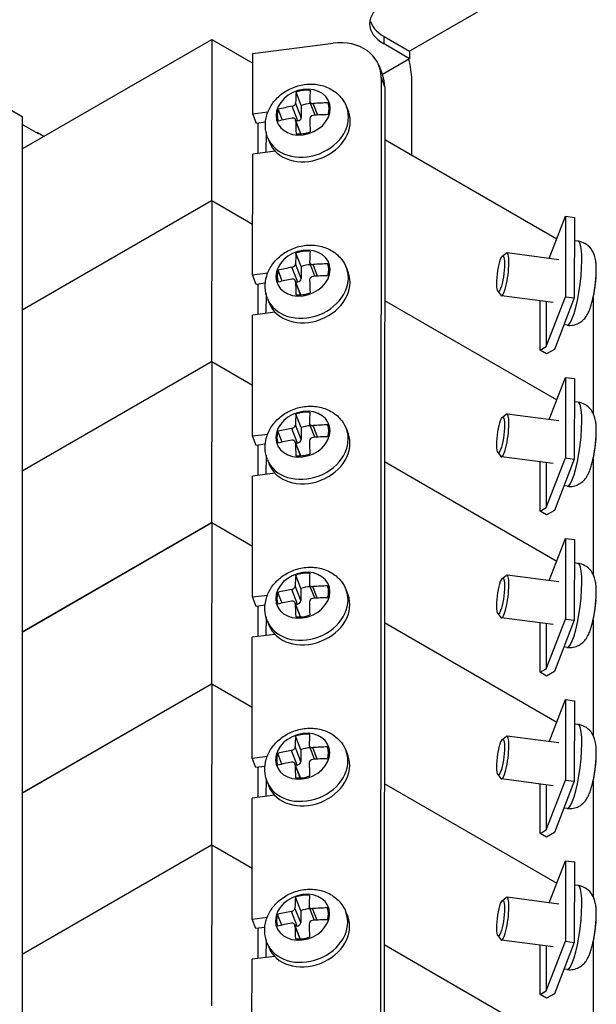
# Model space of a CAD drawing. Header units: inches. Extents: x 0 to 33.1, y 0 to 21.1.
# Tile 22 of 23: x 28.3 to 30.5, y 12.4 to 16.1. Entities that reach past the tile are written whole.
import ezdxf

# ---------------------------------------------------------------- set-up
doc = ezdxf.new("R2010")
doc.units = ezdxf.units.IN
doc.header["$LTSCALE"] = 0.5
doc.header["$MEASUREMENT"] = 0
doc.layers.add('AM_VIS', color=7, linetype='Continuous', lineweight=30)

msp = doc.modelspace()

# ---------------------------------------------------------------- linework, layer by layer
at = {"layer": 'AM_VIS', "color": 31}
for p, q in [((30.1046, 16.2222), (29.7475, 16.016)), ((29.6503, 16.0435), (29.6503, 16.0721)), ((29.6503, 16.0721), (29.7475, 16.016)), ((29.1515, 16.007), (29.4565, 16.0463)), ((29.7475, 15.9874), (29.6503, 16.0435)), ((29.1513, 15.7775), (29.1515, 16.007)), ((29.7475, 15.9874), (29.6441, 15.9277)), ((29.7475, 16.016), (29.7475, 15.9874)), ((29.6452, 15.9248), (29.6312, 15.961)), ((29.6393, 15.9168), (29.6315, 6.4296)), ((29.6533, 15.8807), (29.6393, 15.9168)), ((29.6533, 15.8807), (29.6455, 6.3934)), ((29.1513, 15.7775), (29.2091, 15.7849)), ((29.1653, 15.7413), (29.1513, 15.7775)), ((29.1998, 15.7457), (29.1653, 15.7413)), ((28.3327, 15.706), (28.3309, 15.705)), ((28.357, 15.692), (28.3327, 15.706)), ((29.1508, 15.1654), (29.1512, 15.6244)), ((29.2369, 15.6355), (29.1512, 15.6244)), ((29.1508, 15.1654), (29.2086, 15.1728)), ((29.1648, 15.1292), (29.1508, 15.1654)), ((29.1993, 15.1337), (29.1648, 15.1292)), ((29.1503, 14.5533), (29.1507, 15.0124)), ((29.2364, 15.0234), (29.1507, 15.0124)), ((29.1503, 14.5533), (29.2081, 14.5607)), ((29.1643, 14.5171), (29.1503, 14.5533)), ((29.1988, 14.5216), (29.1643, 14.5171)), ((29.2359, 14.4113), (29.1502, 14.4003)), ((29.1498, 13.9412), (29.1502, 14.4003)), ((29.1498, 13.9412), (29.2076, 13.9487)), ((29.1638, 13.9051), (29.1498, 13.9412)), ((29.1982, 13.9095), (29.1638, 13.9051)), ((29.1493, 13.3291), (29.1497, 13.7882)), ((29.2354, 13.7992), (29.1497, 13.7882)), ((29.1493, 13.3291), (29.2071, 13.3366)), ((29.1633, 13.293), (29.1493, 13.3291)), ((29.1977, 13.2974), (29.1633, 13.293)), ((29.1488, 12.7171), (29.1492, 13.1761)), ((29.2349, 13.1872), (29.1492, 13.1761)), ((29.1488, 12.7171), (29.2066, 12.7245)), ((29.1628, 12.6809), (29.1488, 12.7171)), ((29.1972, 12.6853), (29.1628, 12.6809)), ((29.1483, 12.105), (29.1487, 12.564)), ((29.2344, 12.5751), (29.1487, 12.564))]:
    msp.add_line(p, q, dxfattribs=at)
at = {"layer": 'AM_VIS', "color": 133}
for p, q in [((28.2756, 15.645), (28.9957, 16.0608)), ((28.9957, 16.0608), (28.9952, 15.4487)), ((28.9957, 16.0608), (29.1515, 15.9707)), ((29.1722, 15.6272), (29.1723, 15.7422)), ((29.2018, 15.7087), (29.2017, 15.631)), ((29.6531, 15.6805), (30.3068, 15.3024)), ((28.2756, 15.0332), (28.9952, 15.4487)), ((28.2756, 15.0326), (28.9957, 15.4484)), ((28.9952, 15.4487), (29.151, 15.3586)), ((28.9957, 15.4484), (28.9952, 14.8363)), ((28.9957, 15.4484), (29.151, 15.3586)), ((30.278, 15.2282), (30.34, 15.3882)), ((30.34, 15.3882), (30.3398, 15.0821)), ((30.34, 15.3882), (30.3736, 15.3838)), ((30.3736, 15.3838), (30.3733, 15.0778)), ((29.1722, 15.0151), (29.1723, 15.1302)), ((29.2018, 15.0942), (29.2017, 15.0189)), ((29.6526, 15.0684), (30.3068, 14.69)), ((29.6526, 15.0684), (30.3068, 14.69)), ((30.2434, 14.8798), (30.2436, 15.0673)), ((30.2665, 14.8931), (30.3398, 15.0821)), ((30.2667, 15.0643), (30.2665, 14.8931)), ((30.3733, 15.0778), (30.2976, 14.8825)), ((30.3398, 15.0821), (30.3733, 15.0778)), ((30.4452, 15.0791), (30.4448, 14.6403)), ((30.2434, 14.8798), (30.2665, 14.8931)), ((30.2682, 14.8655), (30.2434, 14.8798)), ((30.2976, 14.8825), (30.2682, 14.8655)), ((28.2756, 14.4209), (28.9952, 14.8363)), ((28.9952, 14.8363), (29.1505, 14.7465)), ((30.278, 14.6158), (30.34, 14.7758)), ((30.34, 14.7758), (30.3398, 14.4698)), ((30.34, 14.7758), (30.3736, 14.7714)), ((30.3736, 14.7714), (30.3733, 14.4654)), ((29.6521, 14.4563), (30.3068, 14.0777)), ((30.2434, 14.2674), (30.2436, 14.4549)), ((30.2665, 14.2808), (30.3398, 14.4698)), ((30.2667, 14.4519), (30.2665, 14.2808)), ((30.3733, 14.4654), (30.2976, 14.2701)), ((30.3398, 14.4698), (30.3733, 14.4654)), ((30.4452, 14.4668), (30.4448, 14.0279)), ((30.2434, 14.2674), (30.2665, 14.2808)), ((30.2682, 14.2531), (30.2434, 14.2674)), ((30.2976, 14.2701), (30.2682, 14.2531))]:
    msp.add_line(p, q, dxfattribs=at)
at = {"layer": 'AM_VIS', "color": 52}
for p, q in [((27.9932, 15.9302), (28.2756, 15.7672)), ((28.2756, 15.7672), (28.2756, 9.0311))]:
    msp.add_line(p, q, dxfattribs=at)
at = {"layer": 'AM_VIS', "color": 203}
for p, q in [((29.7556, 15.6212), (29.7556, 15.9072)), ((28.3365, 15.7018), (28.2756, 15.737)), ((28.3365, 15.7039), (28.3365, 15.7018))]:
    msp.add_line(p, q, dxfattribs=at)
at = {"layer": 'AM_VIS', "color": 132}
for p, q in [((29.336, 15.809), (29.3161, 15.8605)), ((29.2642, 15.754), (29.2483, 15.795)), ((29.3226, 15.7506), (29.301, 15.8064)), ((29.336, 15.7636), (29.3144, 15.8193)), ((29.336, 15.809), (29.336, 15.7636)), ((29.3882, 15.7724), (29.3686, 15.8232)), ((29.3983, 15.7731), (29.3814, 15.8168)), ((29.5082, 15.8038), (29.5148, 15.7866)), ((29.3345, 15.7018), (29.3137, 15.7554)), ((29.3339, 15.7018), (29.3144, 15.752)), ((29.3226, 15.7506), (29.3159, 15.7498)), ((29.2079, 15.6875), (29.2146, 15.6703)), ((30.3879, 15.2936), (30.3735, 15.2954)), ((29.3355, 15.197), (29.3156, 15.2484)), ((30.0999, 15.2361), (30.1149, 15.248)), ((30.3144, 15.2234), (30.1177, 15.249)), ((29.3355, 15.1515), (29.3139, 15.2072)), ((29.3355, 15.197), (29.3355, 15.1515)), ((29.3877, 15.1604), (29.3681, 15.2111)), ((29.3978, 15.161), (29.3809, 15.2047)), ((29.2637, 15.1419), (29.2478, 15.1829)), ((29.3221, 15.1385), (29.3005, 15.1943)), ((29.5077, 15.1917), (29.5143, 15.1745)), ((29.334, 15.0898), (29.3132, 15.1433)), ((29.3333, 15.0897), (29.3139, 15.14)), ((29.3221, 15.1385), (29.3154, 15.1377)), ((30.0826, 15.1034), (30.0941, 15.0881)), ((30.2933, 15.0608), (30.0965, 15.0864)), ((29.2074, 15.0754), (29.2141, 15.0582)), ((30.3464, 14.9742), (30.3338, 14.9759)), ((30.3879, 14.6812), (30.3735, 14.6831)), ((29.335, 14.5849), (29.3151, 14.6363)), ((30.0999, 14.6237), (30.1149, 14.6356)), ((30.3144, 14.6111), (30.1177, 14.6366)), ((29.3872, 14.5483), (29.3676, 14.599)), ((29.2632, 14.5298), (29.2473, 14.5709)), ((29.3216, 14.5265), (29.3, 14.5822)), ((29.335, 14.5394), (29.3134, 14.5952)), ((29.335, 14.5849), (29.335, 14.5394)), ((29.3973, 14.549), (29.3804, 14.5926)), ((29.5072, 14.5797), (29.5138, 14.5625)), ((29.3335, 14.4777), (29.3127, 14.5313)), ((29.3328, 14.4776), (29.3134, 14.5279)), ((29.3216, 14.5265), (29.3149, 14.5256)), ((30.0826, 14.4911), (30.0941, 14.4757)), ((29.2069, 14.4633), (29.2136, 14.4461)), ((30.2933, 14.4484), (30.0965, 14.474)), ((30.3464, 14.3619), (30.3338, 14.3635)), ((30.3879, 14.0688), (30.3735, 14.0707)), ((29.3345, 13.9728), (29.3146, 14.0242)), ((30.0999, 14.0113), (30.1149, 14.0233)), ((30.3144, 13.9987), (30.1177, 14.0243)), ((29.3211, 13.9144), (29.2995, 13.9701)), ((29.3345, 13.9273), (29.3129, 13.9831)), ((29.3345, 13.9728), (29.3345, 13.9273)), ((29.3867, 13.9362), (29.3671, 13.9869)), ((29.3968, 13.9369), (29.3799, 13.9805)), ((29.5067, 13.9676), (29.5133, 13.9504)), ((29.2627, 13.9178), (29.2468, 13.9588)), ((29.333, 13.8656), (29.3122, 13.9192)), ((29.3323, 13.8656), (29.3129, 13.9158)), ((29.3211, 13.9144), (29.3144, 13.9135)), ((29.2064, 13.8513), (29.2131, 13.8341)), ((30.0826, 13.8787), (30.0941, 13.8633)), ((30.2933, 13.8361), (30.0965, 13.8616)), ((30.3464, 13.7495), (30.3338, 13.7511)), ((30.3879, 13.4564), (30.3735, 13.4583)), ((29.334, 13.3607), (29.3141, 13.4121)), ((30.0999, 13.399), (30.1149, 13.4109)), ((30.3144, 13.3863), (30.1177, 13.4119)), ((29.334, 13.3152), (29.3124, 13.371)), ((29.3862, 13.3241), (29.3665, 13.3749)), ((29.3963, 13.3248), (29.3794, 13.3684)), ((29.2622, 13.3057), (29.2463, 13.3467)), ((29.3206, 13.3023), (29.299, 13.358)), ((29.334, 13.3607), (29.334, 13.3152)), ((29.5062, 13.3555), (29.5128, 13.3383)), ((29.3325, 13.2535), (29.3117, 13.3071)), ((29.3318, 13.2535), (29.3124, 13.3037)), ((29.3206, 13.3023), (29.3139, 13.3014)), ((30.0826, 13.2663), (30.0941, 13.2509)), ((29.2059, 13.2392), (29.2126, 13.222)), ((30.2933, 13.2237), (30.0965, 13.2493)), ((30.3464, 13.1371), (30.3338, 13.1388)), ((30.3879, 12.8441), (30.3735, 12.8459)), ((29.3335, 12.7486), (29.3136, 12.8001)), ((30.0999, 12.7866), (30.1149, 12.7985)), ((30.3144, 12.774), (30.1177, 12.7995)), ((29.2617, 12.6936), (29.2458, 12.7346)), ((29.3201, 12.6902), (29.2985, 12.746)), ((29.3335, 12.7032), (29.3119, 12.7589)), ((29.3335, 12.7486), (29.3335, 12.7032)), ((29.3857, 12.712), (29.366, 12.7628)), ((29.3958, 12.7127), (29.3789, 12.7564)), ((29.5057, 12.7434), (29.5123, 12.7262)), ((29.332, 12.6414), (29.3112, 12.695)), ((29.3313, 12.6414), (29.3119, 12.6916)), ((29.3201, 12.6902), (29.3134, 12.6894)), ((30.0826, 12.6539), (30.0941, 12.6386)), ((29.2054, 12.6271), (29.2121, 12.6099)), ((30.2933, 12.6113), (30.0965, 12.6369)), ((30.3464, 12.5248), (30.3338, 12.5264))]:
    msp.add_line(p, q, dxfattribs=at)
at = {"layer": 'AM_VIS', "color": 171}
for p, q in [((28.2756, 14.4203), (28.9957, 14.836)), ((28.9957, 14.836), (28.9952, 14.224)), ((28.9957, 14.836), (29.1505, 14.7465)), ((29.1722, 14.4031), (29.1723, 14.5182)), ((29.2018, 14.4799), (29.2017, 14.4069)), ((29.6521, 14.4563), (30.3068, 14.0777)), ((28.2756, 13.8085), (28.9952, 14.224)), ((28.2756, 13.8079), (28.9957, 14.2237)), ((28.9952, 14.224), (29.15, 14.1344)), ((28.9957, 14.2237), (28.9952, 13.6116)), ((28.9957, 14.2237), (29.15, 14.1344)), ((30.278, 14.0034), (30.34, 14.1634)), ((30.34, 14.1634), (30.3398, 13.8574)), ((30.34, 14.1634), (30.3736, 14.1591)), ((30.3736, 14.1591), (30.3733, 13.853)), ((29.1722, 13.7911), (29.1723, 13.9062)), ((29.2018, 13.8658), (29.2017, 13.7949)), ((30.2665, 13.6684), (30.3398, 13.8574)), ((30.3733, 13.853), (30.2976, 13.6577)), ((30.3398, 13.8574), (30.3733, 13.853)), ((30.4452, 13.8544), (30.4448, 13.4155)), ((29.6516, 13.8443), (30.3068, 13.4653)), ((29.6516, 13.8443), (30.3068, 13.4653)), ((30.2434, 13.655), (30.2436, 13.8425)), ((30.2667, 13.8395), (30.2665, 13.6684)), ((30.2434, 13.655), (30.2665, 13.6684)), ((30.2682, 13.6407), (30.2434, 13.655)), ((30.2976, 13.6577), (30.2682, 13.6407)), ((28.2756, 13.1961), (28.9952, 13.6116)), ((28.2756, 13.1955), (28.9957, 13.6113)), ((28.9952, 13.6116), (29.1495, 13.5224)), ((28.9957, 13.6113), (28.9952, 12.9992)), ((28.9957, 13.6113), (29.1495, 13.5224)), ((30.278, 13.3911), (30.34, 13.5511)), ((30.34, 13.5511), (30.3398, 13.245)), ((30.34, 13.5511), (30.3736, 13.5467)), ((30.3736, 13.5467), (30.3733, 13.2407)), ((29.1722, 13.1791), (29.1723, 13.2941)), ((29.2018, 13.2518), (29.2017, 13.1829)), ((29.6511, 13.2322), (30.3068, 12.8529)), ((29.6511, 13.2322), (30.3068, 12.8529)), ((30.2434, 13.0427), (30.2436, 13.2302)), ((30.2665, 13.056), (30.3398, 13.245)), ((30.2667, 13.2272), (30.2665, 13.056)), ((30.3733, 13.2407), (30.2976, 13.0454)), ((30.3398, 13.245), (30.3733, 13.2407)), ((30.4452, 13.242), (30.4448, 12.8031)), ((30.2434, 13.0427), (30.2665, 13.056)), ((30.2682, 13.0284), (30.2434, 13.0427)), ((30.2976, 13.0454), (30.2682, 13.0284)), ((28.2756, 12.5837), (28.9952, 12.9992)), ((28.9952, 12.9992), (29.149, 12.9103)), ((30.278, 12.7787), (30.34, 12.9387)), ((30.34, 12.9387), (30.3398, 12.6326)), ((30.34, 12.9387), (30.3736, 12.9343)), ((30.3736, 12.9343), (30.3733, 12.6283)), ((29.6506, 12.6201), (30.3068, 12.2405)), ((30.2434, 12.4303), (30.2436, 12.6178)), ((30.2665, 12.4436), (30.3398, 12.6326)), ((30.2667, 12.6148), (30.2665, 12.4436)), ((30.3733, 12.6283), (30.2976, 12.433)), ((30.3398, 12.6326), (30.3733, 12.6283)), ((30.4452, 12.6297), (30.4448, 12.1908)), ((30.2434, 12.4303), (30.2665, 12.4436)), ((30.2682, 12.416), (30.2434, 12.4303)), ((30.2976, 12.433), (30.2682, 12.416))]:
    msp.add_line(p, q, dxfattribs=at)
at = {"layer": 'AM_VIS', "color": 181}
for p, q in [((28.2756, 12.5832), (28.9957, 12.9989)), ((28.9957, 12.9989), (28.9952, 12.3868)), ((28.9957, 12.9989), (29.149, 12.9103)), ((29.1722, 12.5671), (29.1723, 12.6821)), ((29.2018, 12.6379), (29.2017, 12.5709)), ((29.6506, 12.6201), (30.3068, 12.2405))]:
    msp.add_line(p, q, dxfattribs=at)
at = {"layer": 'AM_VIS', "color": 132}
for centre, radius, start, end in [((29.3818, 15.7581), 0.0138, 91.6612, 176.3193), ((29.3813, 15.146), 0.0138, 91.6612, 176.3193), ((29.9471, 15.1885), 0.51, 357.5981, 358.7439), ((29.9471, 15.1885), 0.51, 346.4473, 356.1608), ((29.9471, 14.5761), 0.51, 357.5981, 358.7439), ((29.3808, 14.5339), 0.0138, 91.6612, 176.3193), ((29.9471, 14.5761), 0.51, 346.4473, 356.1608), ((29.3803, 13.9218), 0.0138, 91.6612, 176.3193), ((29.9471, 13.9637), 0.51, 346.4473, 356.1608), ((29.9471, 13.9637), 0.51, 357.5981, 358.7439), ((29.9471, 13.3514), 0.51, 357.5981, 358.7439), ((29.3798, 13.3098), 0.0138, 91.6612, 176.3193), ((29.9471, 13.3514), 0.51, 346.4473, 356.1608), ((29.9471, 12.739), 0.51, 357.5981, 358.7439), ((29.3793, 12.6977), 0.0138, 91.6612, 176.3193), ((29.9471, 12.739), 0.51, 346.4473, 356.1608)]:
    msp.add_arc(centre, radius, start, end, dxfattribs=at)
at = {"layer": 'AM_VIS', "color": 31}
for centre, major_axis, ratio, start_param, end_param in [((29.7828, 16.1201), (0.1875, 0), 0.57735, 2.356194, 3.926991), ((29.7828, 16.1487), (0.1875, 0), 0.57735, 3.273972, 3.926991), ((29.4563, 15.8933), (0.1748, 0.0677), 0.796301, 5.983274, 7.55407), ((29.4703, 15.8571), (0.1748, 0.0677), 0.796301, 5.983274, 6.283185)]:
    msp.add_ellipse(centre, major_axis=major_axis, ratio=ratio, start_param=start_param, end_param=end_param, dxfattribs=at)
at = {"layer": 'AM_VIS', "color": 203}
msp.add_ellipse((29.5788, 16.0093), major_axis=(-0.125, 0.2165), ratio=0.57735, start_param=3.926991, end_param=4.286698, dxfattribs=at)
at = {"layer": 'AM_VIS', "color": 132}
for centre, major_axis, ratio, start_param, end_param in [((29.3431, 15.7843), (0.0984, 0.0381), 0.796301, 1.270885, 7.55407), ((29.4253, 15.4994), (-0.0653, 0.5051), 0.178415, 0.751421, 0.861909), ((29.3429, 15.7848), (0.094, 0.0364), 0.796301, 0.995168, 1.547622), ((29.4789, 15.5063), (-0.0653, 0.5051), 0.178415, 0.751421, 0.861909), ((29.3581, 15.7457), (0.1501, 0.0582), 0.796301, 3.141593, 6.283185), ((29.3429, 15.7848), (0.094, 0.0364), 0.796301, 2.565965, 3.118418), ((29.4521, 15.5253), (0.5093, -0.0001), 0.577991, 1.872236, 1.982724), ((29.3628, 15.7334), (0.094, 0.0364), 0.796301, 1.186196, 1.547622), ((29.4521, 15.5253), (0.5093, -0.0001), 0.577991, 1.599697, 1.710185), ((29.3429, 15.7848), (0.094, 0.0364), 0.796301, 5.707557, 6.260011), ((29.3647, 15.7285), (0.1501, 0.0582), 0.796301, 3.141593, 6.283185), ((29.4521, 15.4804), (0.5093, -0.0001), 0.577991, 1.872236, 1.982724), ((29.3226, 15.7618), (0.0128, 0.005), 0.796301, 4.412988, 5.983784), ((29.4789, 15.5063), (-0.0653, 0.5051), 0.178415, 1.02396, 1.134448), ((29.4521, 15.4804), (0.5093, -0.0001), 0.577991, 1.599697, 1.710185), ((29.4253, 15.4994), (-0.0653, 0.5051), 0.178415, 1.02396, 1.134448), ((29.3429, 15.7848), (0.094, 0.0364), 0.796301, 4.136761, 4.689214), ((30.3671, 15.1339), (0.0207, 0.1597), 0.17795, 3.141593, 6.283185), ((29.3426, 15.1722), (0.0984, 0.0381), 0.796301, 1.270885, 7.55407), ((29.4248, 14.8873), (-0.0653, 0.5051), 0.178415, 0.751421, 0.861909), ((29.3424, 15.1728), (0.094, 0.0364), 0.796301, 0.995168, 1.547622), ((29.4784, 14.8942), (-0.0653, 0.5051), 0.178415, 0.751421, 0.861909), ((30.0934, 15.1695), (0.0088, 0.0674), 0.17795, 3.769278, 10.052463), ((30.1071, 15.1677), (0.0106, 0.0813), 0.17795, 2.959756, 6.465022), ((29.3623, 15.1213), (0.094, 0.0364), 0.796301, 1.186196, 1.547622), ((29.4516, 14.9132), (0.5093, -0.0001), 0.577991, 1.599697, 1.710185), ((29.3424, 15.1728), (0.094, 0.0364), 0.796301, 5.707557, 6.260011), ((29.3576, 15.1336), (0.1501, 0.0582), 0.796301, 3.141593, 6.283185), ((29.3642, 15.1164), (0.1501, 0.0582), 0.796301, 3.141593, 6.283185), ((29.3424, 15.1728), (0.094, 0.0364), 0.796301, 2.565965, 3.118418), ((29.4516, 14.9132), (0.5093, -0.0001), 0.577991, 1.872236, 1.982724), ((29.4516, 14.8683), (0.5093, -0.0001), 0.577991, 1.599697, 1.710185), ((30.434, 15.1252), (0.0136, 0.1046), 0.17795, 4.168048, 5.25673), ((30.4349, 15.1251), (0.013, 0.0999), 0.17795, 5.063338, 5.16953), ((29.4516, 14.8683), (0.5093, -0.0001), 0.577991, 1.872236, 1.982724), ((29.4248, 14.8873), (-0.0653, 0.5051), 0.178415, 1.02396, 1.134448), ((29.3221, 15.1498), (0.0128, 0.005), 0.796301, 4.412988, 5.983784), ((29.4784, 14.8942), (-0.0653, 0.5051), 0.178415, 1.02396, 1.134448), ((29.3424, 15.1728), (0.094, 0.0364), 0.796301, 4.136761, 4.689214), ((30.3671, 14.5215), (0.0207, 0.1597), 0.17795, 3.141593, 6.283185), ((29.3421, 14.5601), (0.0984, 0.0381), 0.796301, 1.270885, 7.55407), ((29.4243, 14.2752), (-0.0653, 0.5051), 0.178415, 0.751421, 0.861909), ((29.3419, 14.5607), (0.094, 0.0364), 0.796301, 0.995168, 1.547622), ((29.4779, 14.2821), (-0.0653, 0.5051), 0.178415, 0.751421, 0.861909), ((30.1071, 14.5553), (0.0106, 0.0813), 0.17795, 2.959756, 6.465022), ((30.0934, 14.5571), (0.0088, 0.0674), 0.17795, 3.769278, 10.052463), ((29.357, 14.5215), (0.1501, 0.0582), 0.796301, 3.141593, 6.283185), ((29.3637, 14.5043), (0.1501, 0.0582), 0.796301, 3.141593, 6.283185), ((29.3419, 14.5607), (0.094, 0.0364), 0.796301, 2.565965, 3.118418), ((29.4511, 14.3011), (0.5093, -0.0001), 0.577991, 1.872236, 1.982724), ((29.3618, 14.5092), (0.094, 0.0364), 0.796301, 1.186196, 1.547622), ((29.4511, 14.3011), (0.5093, -0.0001), 0.577991, 1.599697, 1.710185), ((29.3419, 14.5607), (0.094, 0.0364), 0.796301, 5.707557, 6.260011), ((30.434, 14.5128), (0.0136, 0.1046), 0.17795, 4.168048, 5.25673), ((29.4511, 14.2563), (0.5093, -0.0001), 0.577991, 1.872236, 1.982724), ((29.4243, 14.2752), (-0.0653, 0.5051), 0.178415, 1.02396, 1.134448), ((29.3216, 14.5377), (0.0128, 0.005), 0.796301, 4.412988, 5.983784), ((29.4779, 14.2821), (-0.0653, 0.5051), 0.178415, 1.02396, 1.134448), ((29.4511, 14.2563), (0.5093, -0.0001), 0.577991, 1.599697, 1.710185), ((30.4349, 14.5127), (0.013, 0.0999), 0.17795, 5.063338, 5.16953), ((29.3419, 14.5607), (0.094, 0.0364), 0.796301, 4.136761, 4.689214), ((29.3416, 13.948), (0.0984, 0.0381), 0.796301, 1.270885, 7.55407), ((30.3671, 13.9092), (0.0207, 0.1597), 0.17795, 3.141593, 6.283185), ((29.4238, 13.6631), (-0.0653, 0.5051), 0.178415, 0.751421, 0.861909), ((29.3414, 13.9486), (0.094, 0.0364), 0.796301, 0.995168, 1.547622), ((29.4774, 13.6701), (-0.0653, 0.5051), 0.178415, 0.751421, 0.861909), ((30.0934, 13.9447), (0.0088, 0.0674), 0.17795, 3.769278, 10.052463), ((30.1071, 13.943), (0.0106, 0.0813), 0.17795, 2.959756, 6.465022), ((29.3565, 13.9094), (0.1501, 0.0582), 0.796301, 3.141593, 6.283185), ((29.4506, 13.689), (0.5093, -0.0001), 0.577991, 1.872236, 1.982724), ((29.3613, 13.8972), (0.094, 0.0364), 0.796301, 1.186196, 1.547622), ((29.4506, 13.689), (0.5093, -0.0001), 0.577991, 1.599697, 1.710185), ((29.3414, 13.9486), (0.094, 0.0364), 0.796301, 5.707557, 6.260011), ((29.3632, 13.8922), (0.1501, 0.0582), 0.796301, 3.141593, 6.283185), ((29.3414, 13.9486), (0.094, 0.0364), 0.796301, 2.565965, 3.118418), ((29.4506, 13.6442), (0.5093, -0.0001), 0.577991, 1.872236, 1.982724), ((29.3211, 13.9256), (0.0128, 0.005), 0.796301, 4.412988, 5.983784), ((29.4506, 13.6442), (0.5093, -0.0001), 0.577991, 1.599697, 1.710185), ((30.434, 13.9005), (0.0136, 0.1046), 0.17795, 4.168048, 5.25673), ((30.4349, 13.9003), (0.013, 0.0999), 0.17795, 5.063338, 5.16953), ((29.4238, 13.6631), (-0.0653, 0.5051), 0.178415, 1.02396, 1.134448), ((29.4774, 13.6701), (-0.0653, 0.5051), 0.178415, 1.02396, 1.134448), ((29.3414, 13.9486), (0.094, 0.0364), 0.796301, 4.136761, 4.689214), ((30.3671, 13.2968), (0.0207, 0.1597), 0.17795, 3.141593, 6.283185), ((29.3411, 13.336), (0.0984, 0.0381), 0.796301, 1.270885, 7.55407), ((29.4233, 13.051), (-0.0653, 0.5051), 0.178415, 0.751421, 0.861909), ((29.3409, 13.3365), (0.094, 0.0364), 0.796301, 0.995168, 1.547622), ((29.4769, 13.058), (-0.0653, 0.5051), 0.178415, 0.751421, 0.861909), ((30.0934, 13.3324), (0.0088, 0.0674), 0.17795, 3.769278, 10.052463), ((30.1071, 13.3306), (0.0106, 0.0813), 0.17795, 2.959756, 6.465022), ((29.3608, 13.2851), (0.094, 0.0364), 0.796301, 1.186196, 1.547622), ((29.4501, 13.0769), (0.5093, -0.0001), 0.577991, 1.599697, 1.710185), ((29.3409, 13.3365), (0.094, 0.0364), 0.796301, 5.707557, 6.260011), ((29.356, 13.2973), (0.1501, 0.0582), 0.796301, 3.141593, 6.283185), ((29.3627, 13.2801), (0.1501, 0.0582), 0.796301, 3.141593, 6.283185), ((29.3409, 13.3365), (0.094, 0.0364), 0.796301, 2.565965, 3.118418), ((29.4501, 13.0769), (0.5093, -0.0001), 0.577991, 1.872236, 1.982724), ((29.4501, 13.0321), (0.5093, -0.0001), 0.577991, 1.599697, 1.710185), ((30.434, 13.2881), (0.0136, 0.1046), 0.17795, 4.168048, 5.25673), ((30.4349, 13.288), (0.013, 0.0999), 0.17795, 5.063338, 5.16953), ((29.4501, 13.0321), (0.5093, -0.0001), 0.577991, 1.872236, 1.982724), ((29.4233, 13.051), (-0.0653, 0.5051), 0.178415, 1.02396, 1.134448), ((29.3206, 13.3135), (0.0128, 0.005), 0.796301, 4.412988, 5.983784), ((29.4769, 13.058), (-0.0653, 0.5051), 0.178415, 1.02396, 1.134448), ((29.3409, 13.3365), (0.094, 0.0364), 0.796301, 4.136761, 4.689214), ((30.3671, 12.6844), (0.0207, 0.1597), 0.17795, 3.141593, 6.283185), ((29.3406, 12.7239), (0.0984, 0.0381), 0.796301, 1.270885, 7.55407), ((29.3404, 12.7244), (0.094, 0.0364), 0.796301, 0.995168, 1.547622), ((29.4764, 12.4459), (-0.0653, 0.5051), 0.178415, 0.751421, 0.861909), ((30.1071, 12.7182), (0.0106, 0.0813), 0.17795, 2.959756, 6.465022), ((29.4228, 12.439), (-0.0653, 0.5051), 0.178415, 0.751421, 0.861909), ((30.0934, 12.72), (0.0088, 0.0674), 0.17795, 3.769278, 10.052463), ((29.3555, 12.6853), (0.1501, 0.0582), 0.796301, 3.141593, 6.283185), ((29.3622, 12.6681), (0.1501, 0.0582), 0.796301, 3.141593, 6.283185), ((29.3404, 12.7244), (0.094, 0.0364), 0.796301, 2.565965, 3.118418), ((29.4496, 12.4649), (0.5093, -0.0001), 0.577991, 1.872236, 1.982724), ((29.3603, 12.673), (0.094, 0.0364), 0.796301, 1.186196, 1.547622), ((29.4496, 12.4649), (0.5093, -0.0001), 0.577991, 1.599697, 1.710185), ((29.3404, 12.7244), (0.094, 0.0364), 0.796301, 5.707557, 6.260011), ((30.434, 12.6757), (0.0136, 0.1046), 0.17795, 4.168048, 5.25673), ((29.4496, 12.42), (0.5093, -0.0001), 0.577991, 1.872236, 1.982724), ((29.4228, 12.439), (-0.0653, 0.5051), 0.178415, 1.02396, 1.134448), ((29.3201, 12.7014), (0.0128, 0.005), 0.796301, 4.412988, 5.983784), ((29.4764, 12.4459), (-0.0653, 0.5051), 0.178415, 1.02396, 1.134448), ((29.4496, 12.42), (0.5093, -0.0001), 0.577991, 1.599697, 1.710185), ((30.4349, 12.6756), (0.013, 0.0999), 0.17795, 5.063338, 5.16953), ((29.3404, 12.7244), (0.094, 0.0364), 0.796301, 4.136761, 4.689214)]:
    msp.add_ellipse(centre, major_axis=major_axis, ratio=ratio, start_param=start_param, end_param=end_param, dxfattribs=at)
for points, knots in [([(29.2079, 15.6875), (29.2027, 15.7009), (29.1998, 15.7152), (29.1988, 15.7442), (29.2008, 15.7588), (29.2092, 15.7876), (29.2161, 15.8016), (29.234, 15.8281), (29.2455, 15.8404), (29.272, 15.8617), (29.2873, 15.8706), (29.3199, 15.884), (29.3373, 15.8883), (29.3726, 15.8917), (29.3904, 15.8907), (29.4243, 15.8832), (29.4404, 15.8768), (29.4683, 15.8593), (29.4803, 15.8485), (29.4976, 15.8261), (29.5037, 15.8153), (29.5082, 15.8038)], [4.412988, 4.412988, 4.412988, 4.412988, 4.682397, 4.682397, 4.961766, 4.961766, 5.267212, 5.267212, 5.603534, 5.603534, 5.960558, 5.960558, 6.324075, 6.324075, 6.682494, 6.682494, 7.020338, 7.020338, 7.324233, 7.324233, 7.55458, 7.55458, 7.55458, 7.55458]), ([(29.368, 15.8262), (29.368, 15.8262), (29.368, 15.8262), (29.368, 15.8249), (29.3683, 15.8235), (29.3696, 15.821), (29.3707, 15.8199), (29.3719, 15.8191), (29.373, 15.8182), (29.3746, 15.8176), (29.3779, 15.8167), (29.3797, 15.8166), (29.3814, 15.8168)], [-0.01036497, -0.01036497, -0.01036497, -0.01036497, -0.01034722, -0.01034722, -0.00517361, -0.00517361, 0, 0, 0, 0.00518252, 0.00518252, 0.01036504, 0.01036504, 0.01036504, 0.01036504]), ([(29.2074, 15.0754), (29.2022, 15.0888), (29.1993, 15.1032), (29.1983, 15.1321), (29.2003, 15.1467), (29.2087, 15.1755), (29.2156, 15.1895), (29.2335, 15.2161), (29.245, 15.2283), (29.2715, 15.2496), (29.2868, 15.2585), (29.3194, 15.2719), (29.3368, 15.2762), (29.3721, 15.2796), (29.3899, 15.2787), (29.4238, 15.2711), (29.4399, 15.2648), (29.4678, 15.2472), (29.4798, 15.2365), (29.4971, 15.214), (29.5032, 15.2032), (29.5077, 15.1917)], [4.412988, 4.412988, 4.412988, 4.412988, 4.682397, 4.682397, 4.961766, 4.961766, 5.267212, 5.267212, 5.603534, 5.603534, 5.960558, 5.960558, 6.324075, 6.324075, 6.682494, 6.682494, 7.020338, 7.020338, 7.324233, 7.324233, 7.55458, 7.55458, 7.55458, 7.55458]), ([(30.4569, 15.1773), (30.4571, 15.1838), (30.4571, 15.1901), (30.4566, 15.2025), (30.4562, 15.2085), (30.4548, 15.2206), (30.4538, 15.2267), (30.4501, 15.2408), (30.4479, 15.2487), (30.4363, 15.2665), (30.4301, 15.2744), (30.4127, 15.2861), (30.4042, 15.2902), (30.3925, 15.2928), (30.3902, 15.2933), (30.3879, 15.2936)], [4.629554, 4.629554, 4.629554, 4.629554, 4.834845, 4.834845, 5.040136, 5.040136, 5.245428, 5.245428, 5.450719, 5.450719, 5.567504, 5.567504, 5.638778, 5.638778, 5.65601, 5.65601, 5.65601, 5.65601]), ([(29.3005, 15.1943), (29.3005, 15.1943), (29.3005, 15.1943), (29.3022, 15.1946), (29.3039, 15.1952), (29.3072, 15.1968), (29.3087, 15.1979), (29.3099, 15.1991), (29.3111, 15.2002), (29.3121, 15.2016), (29.3135, 15.2044), (29.3139, 15.2059), (29.3139, 15.2072), (29.3139, 15.2072), (29.3139, 15.2072)], [-0.01036497, -0.01036497, -0.01036497, -0.01036497, -0.01034722, -0.01034722, -0.00517361, -0.00517361, 0, 0, 0, 0.00517361, 0.00517361, 0.01034722, 0.01034722, 0.01036497, 0.01036497, 0.01036497, 0.01036497]), ([(29.3675, 15.2142), (29.3675, 15.2142), (29.3675, 15.2142), (29.3675, 15.2128), (29.3678, 15.2114), (29.3691, 15.209), (29.3702, 15.2078), (29.3714, 15.207), (29.3725, 15.2062), (29.3741, 15.2055), (29.3774, 15.2047), (29.3792, 15.2045), (29.3809, 15.2047)], [-0.01036497, -0.01036497, -0.01036497, -0.01036497, -0.01034722, -0.01034722, -0.00517361, -0.00517361, 0, 0, 0, 0.00518252, 0.00518252, 0.01036504, 0.01036504, 0.01036504, 0.01036504]), ([(30.3464, 14.9742), (30.3543, 14.9732), (30.3623, 14.9736), (30.3773, 14.9764), (30.384, 14.979), (30.3965, 14.9855), (30.4017, 14.9894), (30.4114, 14.9982), (30.4151, 15.0028), (30.4229, 15.0138), (30.4259, 15.0195), (30.4311, 15.0309), (30.4333, 15.0365), (30.4372, 15.048), (30.4389, 15.0539), (30.4414, 15.0629), (30.4421, 15.0659), (30.4428, 15.069)], [2.514417, 2.514417, 2.514417, 2.514417, 2.572706, 2.572706, 2.636758, 2.636758, 2.718879, 2.718879, 2.835266, 2.835266, 3.03149, 3.03149, 3.236781, 3.236781, 3.442072, 3.442072, 3.540873, 3.540873, 3.540873, 3.540873]), ([(30.4569, 14.5649), (30.4571, 14.5714), (30.4571, 14.5778), (30.4566, 14.5901), (30.4562, 14.5961), (30.4548, 14.6082), (30.4538, 14.6143), (30.4501, 14.6284), (30.4479, 14.6364), (30.4363, 14.6541), (30.4301, 14.662), (30.4127, 14.6738), (30.4042, 14.6778), (30.3925, 14.6805), (30.3902, 14.6809), (30.3879, 14.6812)], [4.629554, 4.629554, 4.629554, 4.629554, 4.834845, 4.834845, 5.040136, 5.040136, 5.245428, 5.245428, 5.450719, 5.450719, 5.567504, 5.567504, 5.638778, 5.638778, 5.65601, 5.65601, 5.65601, 5.65601]), ([(29.2069, 14.4633), (29.2017, 14.4768), (29.1988, 14.4911), (29.1978, 14.52), (29.1998, 14.5346), (29.2082, 14.5634), (29.2151, 14.5775), (29.233, 14.604), (29.2445, 14.6162), (29.271, 14.6376), (29.2863, 14.6465), (29.3189, 14.6598), (29.3363, 14.6642), (29.3716, 14.6675), (29.3894, 14.6666), (29.4233, 14.659), (29.4394, 14.6527), (29.4673, 14.6351), (29.4793, 14.6244), (29.4966, 14.602), (29.5027, 14.5911), (29.5072, 14.5797)], [4.412988, 4.412988, 4.412988, 4.412988, 4.682397, 4.682397, 4.961766, 4.961766, 5.267212, 5.267212, 5.603534, 5.603534, 5.960558, 5.960558, 6.324075, 6.324075, 6.682494, 6.682494, 7.020338, 7.020338, 7.324233, 7.324233, 7.55458, 7.55458, 7.55458, 7.55458]), ([(29.3, 14.5822), (29.3, 14.5822), (29.3, 14.5822), (29.3016, 14.5825), (29.3034, 14.5831), (29.3067, 14.5847), (29.3082, 14.5858), (29.3094, 14.587), (29.3106, 14.5881), (29.3116, 14.5895), (29.313, 14.5923), (29.3134, 14.5938), (29.3134, 14.5951), (29.3134, 14.5951), (29.3134, 14.5952)], [-0.01036497, -0.01036497, -0.01036497, -0.01036497, -0.01034722, -0.01034722, -0.00517361, -0.00517361, 0, 0, 0, 0.00517361, 0.00517361, 0.01034722, 0.01034722, 0.01036497, 0.01036497, 0.01036497, 0.01036497]), ([(29.3134, 14.5279), (29.3134, 14.5279), (29.3134, 14.5279), (29.3133, 14.5294), (29.313, 14.5309), (29.3116, 14.5336), (29.3105, 14.5347), (29.3094, 14.5356), (29.3082, 14.5364), (29.3067, 14.537), (29.3034, 14.5377), (29.3016, 14.5377), (29.3, 14.5374), (29.3, 14.5374), (29.3, 14.5374)], [-0.01036497, -0.01036497, -0.01036497, -0.01036497, -0.01034722, -0.01034722, -0.00517361, -0.00517361, 0, 0, 0, 0.00517361, 0.00517361, 0.01034722, 0.01034722, 0.01036497, 0.01036497, 0.01036497, 0.01036497]), ([(30.3464, 14.3619), (30.3543, 14.3608), (30.3623, 14.3612), (30.3773, 14.364), (30.384, 14.3666), (30.3965, 14.3731), (30.4017, 14.3771), (30.4114, 14.3858), (30.4151, 14.3904), (30.4229, 14.4014), (30.4259, 14.4072), (30.4311, 14.4185), (30.4333, 14.4241), (30.4372, 14.4356), (30.4389, 14.4415), (30.4414, 14.4506), (30.4421, 14.4536), (30.4428, 14.4566)], [2.514417, 2.514417, 2.514417, 2.514417, 2.572706, 2.572706, 2.636758, 2.636758, 2.718879, 2.718879, 2.835266, 2.835266, 3.03149, 3.03149, 3.236781, 3.236781, 3.442072, 3.442072, 3.540873, 3.540873, 3.540873, 3.540873]), ([(29.2064, 13.8513), (29.2012, 13.8647), (29.1983, 13.879), (29.1973, 13.9079), (29.1993, 13.9226), (29.2077, 13.9513), (29.2146, 13.9654), (29.2325, 13.9919), (29.244, 14.0041), (29.2705, 14.0255), (29.2857, 14.0344), (29.3184, 14.0477), (29.3358, 14.0521), (29.3711, 14.0554), (29.3889, 14.0545), (29.4228, 14.0469), (29.4389, 14.0406), (29.4668, 14.023), (29.4788, 14.0123), (29.4961, 13.9899), (29.5022, 13.9791), (29.5067, 13.9676)], [4.412988, 4.412988, 4.412988, 4.412988, 4.682397, 4.682397, 4.961766, 4.961766, 5.267212, 5.267212, 5.603534, 5.603534, 5.960558, 5.960558, 6.324075, 6.324075, 6.682494, 6.682494, 7.020338, 7.020338, 7.324233, 7.324233, 7.55458, 7.55458, 7.55458, 7.55458]), ([(29.2995, 13.9701), (29.2995, 13.9701), (29.2995, 13.9701), (29.3011, 13.9704), (29.3029, 13.971), (29.3062, 13.9727), (29.3077, 13.9737), (29.3089, 13.9749), (29.31, 13.976), (29.3111, 13.9774), (29.3125, 13.9803), (29.3129, 13.9817), (29.3129, 13.9831), (29.3129, 13.9831), (29.3129, 13.9831)], [-0.01036497, -0.01036497, -0.01036497, -0.01036497, -0.01034722, -0.01034722, -0.00517361, -0.00517361, 0, 0, 0, 0.00517361, 0.00517361, 0.01034722, 0.01034722, 0.01036497, 0.01036497, 0.01036497, 0.01036497]), ([(29.3665, 13.99), (29.3665, 13.99), (29.3665, 13.99), (29.3665, 13.9887), (29.3668, 13.9873), (29.3681, 13.9848), (29.3692, 13.9837), (29.3703, 13.9828), (29.3715, 13.982), (29.3731, 13.9813), (29.3764, 13.9805), (29.3782, 13.9804), (29.3799, 13.9805)], [-0.01036497, -0.01036497, -0.01036497, -0.01036497, -0.01034722, -0.01034722, -0.00517361, -0.00517361, 0, 0, 0, 0.00518252, 0.00518252, 0.01036504, 0.01036504, 0.01036504, 0.01036504]), ([(29.3129, 13.9158), (29.3129, 13.9158), (29.3129, 13.9158), (29.3128, 13.9173), (29.3125, 13.9188), (29.3111, 13.9215), (29.31, 13.9226), (29.3088, 13.9235), (29.3077, 13.9243), (29.3062, 13.925), (29.3029, 13.9256), (29.3011, 13.9256), (29.2995, 13.9253), (29.2995, 13.9253), (29.2995, 13.9253)], [-0.01036497, -0.01036497, -0.01036497, -0.01036497, -0.01034722, -0.01034722, -0.00517361, -0.00517361, 0, 0, 0, 0.00517361, 0.00517361, 0.01034722, 0.01034722, 0.01036497, 0.01036497, 0.01036497, 0.01036497]), ([(30.3464, 13.7495), (30.3543, 13.7485), (30.3623, 13.7488), (30.3773, 13.7517), (30.384, 13.7543), (30.3965, 13.7607), (30.4017, 13.7647), (30.4114, 13.7735), (30.4151, 13.778), (30.4229, 13.7891), (30.4259, 13.7948), (30.4311, 13.8062), (30.4333, 13.8117), (30.4372, 13.8232), (30.4389, 13.8291), (30.4414, 13.8382), (30.4421, 13.8412), (30.4428, 13.8442)], [2.514417, 2.514417, 2.514417, 2.514417, 2.572706, 2.572706, 2.636758, 2.636758, 2.718879, 2.718879, 2.835266, 2.835266, 3.03149, 3.03149, 3.236781, 3.236781, 3.442072, 3.442072, 3.540873, 3.540873, 3.540873, 3.540873]), ([(29.2059, 13.2392), (29.2007, 13.2526), (29.1978, 13.2669), (29.1968, 13.2959), (29.1988, 13.3105), (29.2072, 13.3393), (29.214, 13.3533), (29.232, 13.3798), (29.2435, 13.392), (29.27, 13.4134), (29.2852, 13.4223), (29.3179, 13.4356), (29.3353, 13.44), (29.3706, 13.4434), (29.3884, 13.4424), (29.4223, 13.4349), (29.4384, 13.4285), (29.4663, 13.4109), (29.4783, 13.4002), (29.4956, 13.3778), (29.5017, 13.367), (29.5062, 13.3555)], [4.412988, 4.412988, 4.412988, 4.412988, 4.682397, 4.682397, 4.961766, 4.961766, 5.267212, 5.267212, 5.603534, 5.603534, 5.960558, 5.960558, 6.324075, 6.324075, 6.682494, 6.682494, 7.020338, 7.020338, 7.324233, 7.324233, 7.55458, 7.55458, 7.55458, 7.55458]), ([(30.4569, 13.3402), (30.4571, 13.3467), (30.4571, 13.353), (30.4566, 13.3654), (30.4562, 13.3713), (30.4548, 13.3835), (30.4538, 13.3896), (30.4501, 13.4036), (30.4479, 13.4116), (30.4363, 13.4294), (30.4301, 13.4373), (30.4127, 13.449), (30.4042, 13.453), (30.3925, 13.4557), (30.3902, 13.4561), (30.3879, 13.4564)], [4.629554, 4.629554, 4.629554, 4.629554, 4.834845, 4.834845, 5.040136, 5.040136, 5.245428, 5.245428, 5.450719, 5.450719, 5.567504, 5.567504, 5.638778, 5.638778, 5.65601, 5.65601, 5.65601, 5.65601]), ([(29.366, 13.3779), (29.366, 13.3779), (29.366, 13.3779), (29.366, 13.3766), (29.3663, 13.3752), (29.3676, 13.3727), (29.3686, 13.3716), (29.3698, 13.3708), (29.371, 13.3699), (29.3725, 13.3692), (29.3759, 13.3684), (29.3777, 13.3683), (29.3794, 13.3684)], [-0.01036497, -0.01036497, -0.01036497, -0.01036497, -0.01034722, -0.01034722, -0.00517361, -0.00517361, 0, 0, 0, 0.00518252, 0.00518252, 0.01036504, 0.01036504, 0.01036504, 0.01036504]), ([(29.3124, 13.3037), (29.3124, 13.3037), (29.3124, 13.3037), (29.3123, 13.3052), (29.312, 13.3067), (29.3106, 13.3094), (29.3095, 13.3106), (29.3083, 13.3114), (29.3072, 13.3122), (29.3057, 13.3129), (29.3024, 13.3135), (29.3006, 13.3135), (29.299, 13.3132), (29.299, 13.3132), (29.299, 13.3132)], [-0.01036497, -0.01036497, -0.01036497, -0.01036497, -0.01034722, -0.01034722, -0.00517361, -0.00517361, 0, 0, 0, 0.00517361, 0.00517361, 0.01034722, 0.01034722, 0.01036497, 0.01036497, 0.01036497, 0.01036497]), ([(30.3464, 13.1371), (30.3543, 13.1361), (30.3623, 13.1364), (30.3773, 13.1393), (30.384, 13.1419), (30.3965, 13.1484), (30.4017, 13.1523), (30.4114, 13.1611), (30.4151, 13.1657), (30.4229, 13.1767), (30.4259, 13.1824), (30.4311, 13.1938), (30.4333, 13.1994), (30.4372, 13.2109), (30.4389, 13.2168), (30.4414, 13.2258), (30.4421, 13.2288), (30.4428, 13.2319)], [2.514417, 2.514417, 2.514417, 2.514417, 2.572706, 2.572706, 2.636758, 2.636758, 2.718879, 2.718879, 2.835266, 2.835266, 3.03149, 3.03149, 3.236781, 3.236781, 3.442072, 3.442072, 3.540873, 3.540873, 3.540873, 3.540873]), ([(30.4569, 12.7278), (30.4571, 12.7343), (30.4571, 12.7407), (30.4566, 12.753), (30.4562, 12.759), (30.4548, 12.7711), (30.4538, 12.7772), (30.4501, 12.7913), (30.4479, 12.7992), (30.4363, 12.817), (30.4301, 12.8249), (30.4127, 12.8367), (30.4042, 12.8407), (30.3925, 12.8433), (30.3902, 12.8438), (30.3879, 12.8441)], [4.629554, 4.629554, 4.629554, 4.629554, 4.834845, 4.834845, 5.040136, 5.040136, 5.245428, 5.245428, 5.450719, 5.450719, 5.567504, 5.567504, 5.638778, 5.638778, 5.65601, 5.65601, 5.65601, 5.65601]), ([(29.2985, 12.746), (29.2985, 12.746), (29.2985, 12.746), (29.3001, 12.7463), (29.3019, 12.7468), (29.3052, 12.7485), (29.3067, 12.7496), (29.3078, 12.7507), (29.309, 12.7519), (29.3101, 12.7533), (29.3115, 12.7561), (29.3118, 12.7576), (29.3119, 12.7589), (29.3119, 12.7589), (29.3119, 12.7589)], [-0.01036497, -0.01036497, -0.01036497, -0.01036497, -0.01034722, -0.01034722, -0.00517361, -0.00517361, 0, 0, 0, 0.00517361, 0.00517361, 0.01034722, 0.01034722, 0.01036497, 0.01036497, 0.01036497, 0.01036497])]:
    msp.add_open_spline(points, degree=3, knots=knots, dxfattribs=at)
at = {"layer": 'AM_VIS', "color": 132, "extrusion": (3.16e-14, -3.54e-14, -1)}
msp.add_open_spline([(29.301, 15.8064), (29.301, 15.8064), (29.301, 15.8064), (29.3027, 15.8067), (29.3044, 15.8072), (29.3077, 15.8089), (29.3092, 15.81), (29.3104, 15.8111), (29.3116, 15.8123), (29.3126, 15.8137), (29.314, 15.8165), (29.3144, 15.818), (29.3144, 15.8193), (29.3144, 15.8193), (29.3144, 15.8193)], degree=3, knots=[-0.01036497, -0.01036497, -0.01036497, -0.01036497, -0.01034722, -0.01034722, -0.00517361, -0.00517361, 0, 0, 0, 0.00517361, 0.00517361, 0.01034722, 0.01034722, 0.01036497, 0.01036497, 0.01036497, 0.01036497], dxfattribs=at)
at = {"layer": 'AM_VIS', "color": 132, "extrusion": (-5.18e-14, -8.28e-14, -1)}
msp.add_open_spline([(29.3144, 15.752), (29.3144, 15.752), (29.3144, 15.7521), (29.3144, 15.7535), (29.314, 15.7551), (29.3126, 15.7577), (29.3116, 15.7589), (29.3104, 15.7597), (29.3092, 15.7606), (29.3077, 15.7612), (29.3044, 15.7618), (29.3026, 15.7618), (29.301, 15.7615), (29.301, 15.7615), (29.301, 15.7615)], degree=3, knots=[-0.01036497, -0.01036497, -0.01036497, -0.01036497, -0.01034722, -0.01034722, -0.00517361, -0.00517361, 0, 0, 0, 0.00517361, 0.00517361, 0.01034722, 0.01034722, 0.01036497, 0.01036497, 0.01036497, 0.01036497], dxfattribs=at)
at = {"layer": 'AM_VIS', "color": 132, "extrusion": (-1.24e-14, -1.99e-14, -1)}
msp.add_open_spline([(29.3139, 15.14), (29.3139, 15.14), (29.3139, 15.14), (29.3139, 15.1415), (29.3135, 15.143), (29.3121, 15.1457), (29.311, 15.1468), (29.3099, 15.1476), (29.3087, 15.1485), (29.3072, 15.1491), (29.3039, 15.1498), (29.3021, 15.1497), (29.3005, 15.1494), (29.3005, 15.1494), (29.3005, 15.1494)], degree=3, knots=[-0.01036497, -0.01036497, -0.01036497, -0.01036497, -0.01034722, -0.01034722, -0.00517361, -0.00517361, 0, 0, 0, 0.00517361, 0.00517361, 0.01034722, 0.01034722, 0.01036497, 0.01036497, 0.01036497, 0.01036497], dxfattribs=at)
at = {"layer": 'AM_VIS', "color": 132, "extrusion": (1.95e-14, 2.73e-14, -1)}
msp.add_open_spline([(29.367, 14.6021), (29.367, 14.6021), (29.367, 14.6021), (29.367, 14.6007), (29.3673, 14.5994), (29.3686, 14.5969), (29.3697, 14.5958), (29.3708, 14.5949), (29.372, 14.5941), (29.3736, 14.5934), (29.3769, 14.5926), (29.3787, 14.5925), (29.3804, 14.5926)], degree=3, knots=[-0.01036497, -0.01036497, -0.01036497, -0.01036497, -0.01034722, -0.01034722, -0.00517361, -0.00517361, 0, 0, 0, 0.00518252, 0.00518252, 0.01036504, 0.01036504, 0.01036504, 0.01036504], dxfattribs=at)
at = {"layer": 'AM_VIS', "color": 132, "extrusion": (1.97e-14, 1.4e-14, -1)}
msp.add_open_spline([(30.4569, 13.9526), (30.4571, 13.9591), (30.4571, 13.9654), (30.4566, 13.9777), (30.4562, 13.9837), (30.4548, 13.9959), (30.4538, 14.002), (30.4501, 14.016), (30.4479, 14.024), (30.4363, 14.0418), (30.4301, 14.0497), (30.4127, 14.0614), (30.4042, 14.0654), (30.3925, 14.0681), (30.3902, 14.0685), (30.3879, 14.0688)], degree=3, knots=[4.629554, 4.629554, 4.629554, 4.629554, 4.834845, 4.834845, 5.040136, 5.040136, 5.245428, 5.245428, 5.450719, 5.450719, 5.567504, 5.567504, 5.638778, 5.638778, 5.65601, 5.65601, 5.65601, 5.65601], dxfattribs=at)
at = {"layer": 'AM_VIS', "color": 132, "extrusion": (6.5e-14, -7.28e-14, -1)}
msp.add_open_spline([(29.299, 13.358), (29.299, 13.358), (29.299, 13.358), (29.3006, 13.3583), (29.3024, 13.3589), (29.3057, 13.3606), (29.3072, 13.3617), (29.3084, 13.3628), (29.3095, 13.364), (29.3106, 13.3653), (29.312, 13.3682), (29.3123, 13.3697), (29.3124, 13.371), (29.3124, 13.371), (29.3124, 13.371)], degree=3, knots=[-0.01036497, -0.01036497, -0.01036497, -0.01036497, -0.01034722, -0.01034722, -0.00517361, -0.00517361, 0, 0, 0, 0.00517361, 0.00517361, 0.01034722, 0.01034722, 0.01036497, 0.01036497, 0.01036497, 0.01036497], dxfattribs=at)
at = {"layer": 'AM_VIS', "color": 132, "extrusion": (-5e-16, 1.6e-15, -1)}
msp.add_open_spline([(29.2054, 12.6271), (29.2002, 12.6405), (29.1973, 12.6548), (29.1963, 12.6838), (29.1983, 12.6984), (29.2067, 12.7272), (29.2135, 12.7412), (29.2315, 12.7677), (29.243, 12.78), (29.2695, 12.8013), (29.2847, 12.8102), (29.3174, 12.8236), (29.3348, 12.8279), (29.3701, 12.8313), (29.3879, 12.8303), (29.4218, 12.8228), (29.4379, 12.8164), (29.4658, 12.7989), (29.4778, 12.7881), (29.4951, 12.7657), (29.5012, 12.7549), (29.5057, 12.7434)], degree=3, knots=[4.412988, 4.412988, 4.412988, 4.412988, 4.682397, 4.682397, 4.961766, 4.961766, 5.267212, 5.267212, 5.603534, 5.603534, 5.960558, 5.960558, 6.324075, 6.324075, 6.682494, 6.682494, 7.020338, 7.020338, 7.324233, 7.324233, 7.55458, 7.55458, 7.55458, 7.55458], dxfattribs=at)
at = {"layer": 'AM_VIS', "color": 132, "extrusion": (8.85e-14, 1.238e-13, -1)}
msp.add_open_spline([(29.3655, 12.7658), (29.3655, 12.7658), (29.3655, 12.7658), (29.3655, 12.7645), (29.3658, 12.7631), (29.3671, 12.7606), (29.3681, 12.7595), (29.3693, 12.7587), (29.3705, 12.7578), (29.372, 12.7572), (29.3754, 12.7563), (29.3772, 12.7562), (29.3789, 12.7564)], degree=3, knots=[-0.01036497, -0.01036497, -0.01036497, -0.01036497, -0.01034722, -0.01034722, -0.00517361, -0.00517361, 0, 0, 0, 0.00518252, 0.00518252, 0.01036504, 0.01036504, 0.01036504, 0.01036504], dxfattribs=at)
at = {"layer": 'AM_VIS', "color": 132, "extrusion": (4.15e-14, 6.63e-14, -1)}
msp.add_open_spline([(29.3119, 12.6916), (29.3119, 12.6916), (29.3119, 12.6916), (29.3118, 12.6931), (29.3115, 12.6947), (29.3101, 12.6973), (29.309, 12.6985), (29.3078, 12.6993), (29.3066, 12.7002), (29.3051, 12.7008), (29.3019, 12.7014), (29.3001, 12.7014), (29.2985, 12.7011), (29.2985, 12.7011), (29.2985, 12.7011)], degree=3, knots=[-0.01036497, -0.01036497, -0.01036497, -0.01036497, -0.01034722, -0.01034722, -0.00517361, -0.00517361, 0, 0, 0, 0.00517361, 0.00517361, 0.01034722, 0.01034722, 0.01036497, 0.01036497, 0.01036497, 0.01036497], dxfattribs=at)
at = {"layer": 'AM_VIS', "color": 132, "extrusion": (-1.5e-15, 1.5e-15, -1)}
msp.add_open_spline([(30.3464, 12.5248), (30.3543, 12.5237), (30.3623, 12.5241), (30.3773, 12.5269), (30.384, 12.5295), (30.3965, 12.536), (30.4017, 12.5399), (30.4114, 12.5487), (30.4151, 12.5533), (30.4229, 12.5643), (30.4259, 12.57), (30.4311, 12.5814), (30.4333, 12.587), (30.4372, 12.5985), (30.4389, 12.6044), (30.4414, 12.6134), (30.4421, 12.6164), (30.4428, 12.6195)], degree=3, knots=[2.514417, 2.514417, 2.514417, 2.514417, 2.572706, 2.572706, 2.636758, 2.636758, 2.718879, 2.718879, 2.835266, 2.835266, 3.03149, 3.03149, 3.236781, 3.236781, 3.442072, 3.442072, 3.540873, 3.540873, 3.540873, 3.540873], dxfattribs=at)

doc.saveas('drawing.dxf')
